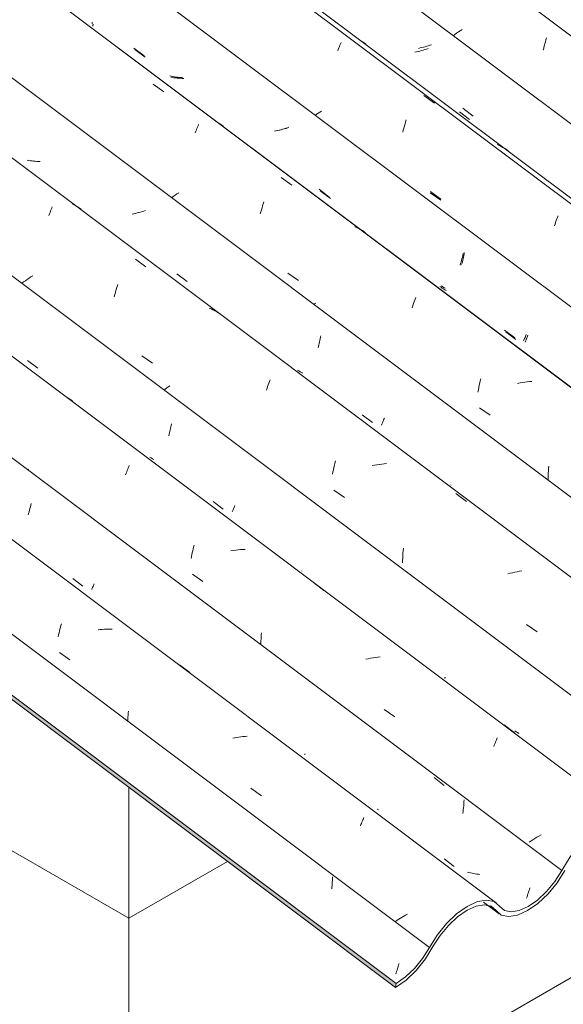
# Model space of a CAD drawing. Header units: millimetres. Extents: x 6528 to 21779, y 617 to 11154.
# Tile 81 of 106: x 16623 to 17117, y 4936 to 5830. Entities that reach past the tile are written whole.
import ezdxf

# ---------------------------------------------------------------- set-up
doc = ezdxf.new("R2010")
doc.units = ezdxf.units.MM
for name, color, linetype, lineweight in [('A-GLAZ-CWMG', 7, 'Continuous', 5), ('A-WALL', 7, 'Continuous', 5), ('I-WALL', 7, 'Continuous', 5)]:
    doc.layers.add(name, color=color, linetype=linetype, lineweight=lineweight)

# ---------------------------------------------------------------- blocks, each defined once
blk = doc.blocks.new('FP_62-ISO_02')
at = {"layer": 'A-GLAZ-CWMG'}
blk.add_line((17044.25, 5028.64), (17058.36, 5018.05), dxfattribs=at)
blk = doc.blocks.new('FP_63-ISO_02')
at = {"layer": 'A-GLAZ-CWMG', "color": 9, "true_color": 0xc0c0c0}
for p, q in [((16906.77, 5045.34), (16906.89, 5046.9)), ((16906.89, 5046.9), (16906.98, 5048.47)), ((16906.98, 5048.47), (16907.05, 5050.03)), ((16907.05, 5050.03), (16907.1, 5051.6)), ((16906.3, 5040.71), (16906.48, 5042.25)), ((16906.48, 5042.25), (16906.64, 5043.79)), ((16906.64, 5043.79), (16906.77, 5045.34)), ((16964.89, 4964.37), (16965.26, 4965.48)), ((16965.26, 4965.48), (16965.64, 4966.63)), ((16965.64, 4966.63), (16966.01, 4967.8)), ((16966.01, 4967.8), (16966.38, 4968.99)), ((16966.38, 4968.99), (16966.75, 4970.22)), ((16966.75, 4970.22), (16967.11, 4971.46)), ((16967.11, 4971.46), (16967.47, 4972.73)), ((16964.51, 4963.28), (16964.89, 4964.37))]:
    blk.add_line(p, q, dxfattribs=at)
blk = doc.blocks.new('FP_64-ISO_02')
at = {"layer": 'A-GLAZ-CWMG'}
blk.add_line((17055.9, 5027.73), (13731.04, 7523.22), dxfattribs=at)
at = {"layer": 'A-GLAZ-CWMG', "color": 9, "true_color": 0xc0c0c0}
for p, q in [((16659.99, 5278.28), (16660.43, 5279.91)), ((16660.43, 5279.91), (16660.88, 5281.52)), ((16657.94, 5269.75), (16658.32, 5271.5)), ((16658.32, 5271.5), (16658.72, 5273.23)), ((16658.72, 5273.23), (16659.13, 5274.94)), ((16659.13, 5274.94), (16659.55, 5276.62)), ((16659.55, 5276.62), (16659.99, 5278.28)), ((16696.21, 5276.19), (16694.37, 5275.97)), ((16698.05, 5276.36), (16696.21, 5276.19)), ((16699.88, 5276.5), (16698.05, 5276.36)), ((16701.7, 5276.59), (16699.88, 5276.5)), ((16703.51, 5276.64), (16701.7, 5276.59)), ((16705.31, 5276.64), (16703.51, 5276.64)), ((16707.1, 5276.61), (16705.31, 5276.64)), ((16659.13, 5255.47), (16668.68, 5248.69)), ((16767.98, 5244.3), (16777.48, 5237.19)), ((16721.27, 5196.49), (16721.39, 5198.36)), ((16721.39, 5198.36), (16721.53, 5200.23)), ((16721.53, 5200.23), (16721.7, 5202.09)), ((16721.11, 5192.73), (16721.18, 5194.61)), ((16721.18, 5194.61), (16721.27, 5196.49)), ((16818.37, 5177.81), (16816.51, 5177.44)), ((16820.22, 5178.15), (16818.37, 5177.81)), ((16822.07, 5178.44), (16820.22, 5178.15)), ((16823.92, 5178.7), (16822.07, 5178.44)), ((16825.76, 5178.92), (16823.92, 5178.7)), ((16827.6, 5179.09), (16825.76, 5178.92)), ((16829.43, 5179.23), (16827.6, 5179.09)), ((16832.93, 5132.01), (16842.5, 5125.21)), ((16932.85, 5098.98), (16933.32, 5100.14)), ((16933.32, 5100.14), (16933.77, 5101.25)), ((16933.77, 5101.25), (16934.22, 5102.33)), ((16934.22, 5102.33), (16934.66, 5103.36)), ((16934.66, 5103.36), (16935.09, 5104.35)), ((16935.09, 5104.35), (16935.51, 5105.3)), ((16932.38, 5097.79), (16932.85, 5098.98)), ((16965.79, 5012.01), (16964.35, 5011.06)), ((16967.26, 5012.97), (16965.79, 5012.01)), ((16968.75, 5013.91), (16967.26, 5012.97)), ((16970.28, 5014.85), (16968.75, 5013.91)), ((16971.83, 5015.79), (16970.28, 5014.85)), ((16973.41, 5016.71), (16971.83, 5015.79)), ((16975.01, 5017.62), (16973.41, 5016.71))]:
    blk.add_line(p, q, dxfattribs=at)
blk = doc.blocks.new('FP_65-ISO_02')
at = {"layer": 'A-GLAZ-CWMG', "color": 9, "true_color": 0xc0c0c0}
for p, q in [((16631.95, 5384.6), (16632.35, 5386.09)), ((16632.35, 5386.09), (16632.74, 5387.6)), ((16632.74, 5387.6), (16633.13, 5389.13)), ((16633.13, 5389.13), (16633.5, 5390.7)), ((16630.7, 5380.34), (16631.12, 5381.73)), ((16631.12, 5381.73), (16631.54, 5383.15)), ((16631.54, 5383.15), (16631.95, 5384.6)), ((16671.16, 5322.54), (16680.42, 5315.52)), ((16688.95, 5313.87), (16689.26, 5314.58)), ((16689.26, 5314.58), (16689.59, 5315.33)), ((16689.59, 5315.33), (16689.94, 5316.13)), ((16689.94, 5316.13), (16690.3, 5316.97)), ((16690.3, 5316.97), (16690.67, 5317.86)), ((16688.38, 5312.59), (16688.66, 5313.21)), ((16688.66, 5313.21), (16688.95, 5313.87)), ((16881.86, 5162.58), (16881.87, 5162.72)), ((16881.88, 5162.47), (16881.86, 5162.58)), ((16881.87, 5162.72), (16881.91, 5162.92)), ((16881.91, 5162.92), (16881.98, 5163.15)), ((16999.24, 5141.81), (17008.51, 5134.58)), ((17026.19, 5116.07), (17026.33, 5117.83)), ((17026.33, 5117.83), (17026.44, 5119.59)), ((17026.44, 5119.59), (17026.52, 5121.36)), ((16948.85, 5112.27), (16947.68, 5113.08)), ((17025.4, 5109.14), (17025.63, 5110.86)), ((17025.63, 5110.86), (17025.84, 5112.58)), ((17025.84, 5112.58), (17026.03, 5114.32)), ((17026.03, 5114.32), (17026.19, 5116.07)), ((17008.31, 5067.76), (17017.59, 5060.77)), ((17030.92, 5055.48), (17029.54, 5055.86)), ((17032.31, 5055.14), (17030.92, 5055.48)), ((17033.72, 5054.82), (17032.31, 5055.14)), ((17035.14, 5054.55), (17033.72, 5054.82)), ((17036.58, 5054.3), (17035.14, 5054.55)), ((17038.03, 5054.09), (17036.58, 5054.3)), ((17039.49, 5053.91), (17038.03, 5054.09)), ((17040.96, 5053.76), (17039.49, 5053.91)), ((17084.55, 5036.01), (17084.98, 5037.33)), ((17084.98, 5037.33), (17085.4, 5038.67)), ((17085.4, 5038.67), (17085.83, 5040.06)), ((17085.83, 5040.06), (17086.25, 5041.47)), ((17083.25, 5032.29), (17083.68, 5033.5)), ((17083.68, 5033.5), (17084.11, 5034.74)), ((17084.11, 5034.74), (17084.55, 5036.01))]:
    blk.add_line(p, q, dxfattribs=at)
blk = doc.blocks.new('FP_66-ISO_02')
at = {"layer": 'A-GLAZ-CWMG'}
blk.add_line((17180.28, 5101.02), (13731.04, 7689.87), dxfattribs=at)
at = {"layer": 'A-GLAZ-CWMG', "color": 9, "true_color": 0xc0c0c0}
for p, q in [((16667.71, 5486.07), (16666.08, 5487.04)), ((16669.31, 5485.04), (16667.71, 5486.07)), ((16670.86, 5483.95), (16669.31, 5485.04)), ((16631.11, 5421.96), (16630.1, 5421.27)), ((16720.64, 5420.74), (16721.11, 5421.96)), ((16721.11, 5421.96), (16721.58, 5423.14)), ((16721.58, 5423.14), (16722.03, 5424.29)), ((16722.03, 5424.29), (16722.49, 5425.4)), ((16719.21, 5416.87), (16719.69, 5418.19)), ((16719.69, 5418.19), (16720.17, 5419.48)), ((16720.17, 5419.48), (16720.64, 5420.74)), ((16780.54, 5349.47), (16780.96, 5351.13)), ((16780.96, 5351.13), (16781.4, 5352.76)), ((16778.57, 5340.84), (16778.93, 5342.61)), ((16778.93, 5342.61), (16779.32, 5344.36)), ((16779.32, 5344.36), (16779.71, 5346.08)), ((16779.71, 5346.08), (16780.12, 5347.79)), ((16780.12, 5347.79), (16780.54, 5349.47)), ((16817.03, 5348.13), (16814.87, 5347.8)), ((16819.18, 5348.4), (16817.03, 5348.13)), ((16821.32, 5348.63), (16819.18, 5348.4)), ((16823.46, 5348.81), (16821.32, 5348.63)), ((16825.58, 5348.93), (16823.46, 5348.81)), ((16827.69, 5348.99), (16825.58, 5348.93)), ((16779.86, 5326.52), (16789.43, 5319.77)), ((16889.65, 5318.89), (16899.19, 5311.8)), ((16842.28, 5269.66), (16842.42, 5271.5)), ((16842.42, 5271.5), (16842.58, 5273.33)), ((16841.95, 5262.26), (16842, 5264.12)), ((16842, 5264.12), (16842.07, 5265.97)), ((16842.07, 5265.97), (16842.16, 5267.82)), ((16842.16, 5267.82), (16842.28, 5269.66)), ((16939.51, 5249.76), (16937.35, 5249.28)), ((16941.67, 5250.2), (16939.51, 5249.76)), ((16943.84, 5250.59), (16941.67, 5250.2)), ((16945.99, 5250.93), (16943.84, 5250.59)), ((16948.14, 5251.22), (16945.99, 5250.93)), ((16950.29, 5251.46), (16948.14, 5251.22)), ((16954.01, 5203.58), (16963.6, 5196.81)), ((17062.88, 5189.65), (17072.4, 5182.52)), ((17053.51, 5170.03), (17053.98, 5171.27)), ((17053.98, 5171.27), (17054.44, 5172.47)), ((17054.44, 5172.47), (17054.91, 5173.64)), ((17054.91, 5173.64), (17055.36, 5174.78)), ((17055.36, 5174.78), (17055.81, 5175.87)), ((17055.81, 5175.87), (17056.25, 5176.93)), ((17056.25, 5176.93), (17056.68, 5177.95)), ((17087.36, 5084.18), (17085.65, 5083.07)), ((17089.1, 5085.29), (17087.36, 5084.18)), ((17090.88, 5086.39), (17089.1, 5085.29)), ((17092.69, 5087.48), (17090.88, 5086.39)), ((17094.53, 5088.56), (17092.69, 5087.48)), ((17096.4, 5089.62), (17094.53, 5088.56))]:
    blk.add_line(p, q, dxfattribs=at)
blk = doc.blocks.new('FP_67-ISO_02')
at = {"layer": 'A-GLAZ-CWMG', "color": 9, "true_color": 0xc0c0c0}
for p, q in [((16630.23, 5520.74), (16639.48, 5513.69)), ((16759.43, 5456.26), (16759.77, 5457.6)), ((16759.77, 5457.6), (16760.09, 5458.96)), ((16760.09, 5458.96), (16760.4, 5460.34)), ((16760.4, 5460.34), (16760.7, 5461.74)), ((16760.7, 5461.74), (16760.99, 5463.15)), ((16758.39, 5452.37), (16758.75, 5453.64)), ((16758.75, 5453.64), (16759.09, 5454.94)), ((16759.09, 5454.94), (16759.43, 5456.26)), ((16742.42, 5432.11), (16741.28, 5432.9)), ((16743.58, 5431.36), (16742.42, 5432.11)), ((16744.76, 5430.64), (16743.58, 5431.36)), ((16798.58, 5392.69), (16807.85, 5385.66)), ((16817.12, 5385.77), (16817.43, 5386.52)), ((16817.43, 5386.52), (16817.76, 5387.31)), ((16817.76, 5387.31), (16818.09, 5388.13)), ((16818.09, 5388.13), (16818.44, 5388.98)), ((16815.97, 5383.11), (16816.24, 5383.72)), ((16816.24, 5383.72), (16816.52, 5384.37)), ((16816.52, 5384.37), (16816.81, 5385.05)), ((16816.81, 5385.05), (16817.12, 5385.77)), ((16879.14, 5329.44), (16879.12, 5329.54)), ((16879.18, 5329.38), (16879.14, 5329.44)), ((17009.14, 5231.99), (17009.16, 5232.13)), ((17009.15, 5231.88), (17009.14, 5231.99)), ((17009.19, 5231.81), (17009.15, 5231.88)), ((17009.16, 5232.13), (17009.19, 5232.31)), ((17009.19, 5232.31), (17009.26, 5232.52)), ((17009.26, 5232.52), (17009.34, 5232.77)), ((17009.34, 5232.77), (17009.44, 5233.05)), ((17073.86, 5183.35), (17072.72, 5184.14)), ((17075.02, 5182.6), (17073.86, 5183.35)), ((17076.2, 5181.88), (17075.02, 5182.6))]:
    blk.add_line(p, q, dxfattribs=at)
blk = doc.blocks.new('FP_68-ISO_02')
at = {"layer": 'A-GLAZ-CWMG'}
blk.add_line((17314.28, 5180.68), (13731.04, 7870.1), dxfattribs=at)
at = {"layer": 'A-GLAZ-CWMG', "color": 9, "true_color": 0xc0c0c0}
for p, q in [((16650.08, 5653.94), (16650.61, 5655.31)), ((16650.61, 5655.31), (16651.13, 5656.63)), ((16651.13, 5656.63), (16651.65, 5657.91)), ((16651.65, 5657.91), (16652.15, 5659.14)), ((16652.15, 5659.14), (16652.64, 5660.32)), ((16672.48, 5662.15), (16670.79, 5663.02)), ((16674.14, 5661.23), (16672.48, 5662.15)), ((16675.76, 5660.25), (16674.14, 5661.23)), ((16677.35, 5659.22), (16675.76, 5660.25)), ((16678.9, 5658.14), (16677.35, 5659.22)), ((16649.55, 5652.53), (16650.08, 5653.94)), ((16728.05, 5612.7), (16737.68, 5605.71)), ((16626.63, 5592.09), (16625.08, 5590.96)), ((16628.22, 5593.22), (16626.63, 5592.09)), ((16629.84, 5594.35), (16628.22, 5593.22)), ((16631.49, 5595.48), (16629.84, 5594.35)), ((16633.18, 5596.61), (16631.49, 5595.48)), ((16634.91, 5597.73), (16633.18, 5596.61)), ((16709.94, 5582.46), (16710.46, 5584.33)), ((16710.46, 5584.33), (16710.98, 5586.17)), ((16710.98, 5586.17), (16711.5, 5587.98)), ((16711.5, 5587.98), (16712.04, 5589.75)), ((16708.95, 5578.61), (16709.44, 5580.55)), ((16709.44, 5580.55), (16709.94, 5582.46)), ((16796.77, 5567.55), (16794.98, 5568.27)), ((16798.52, 5566.78), (16796.77, 5567.55)), ((16800.24, 5565.95), (16798.52, 5566.78)), ((16801.92, 5565.07), (16800.24, 5565.95)), ((16803.57, 5564.13), (16801.92, 5565.07)), ((16805.19, 5563.15), (16803.57, 5564.13)), ((16734.02, 5524.89), (16743.6, 5518.19)), ((16849.76, 5501.6), (16850.3, 5503.02)), ((16755.1, 5494.72), (16753.76, 5493.74)), ((16756.46, 5495.7), (16755.1, 5494.72)), ((16757.86, 5496.69), (16756.46, 5495.7)), ((16759.27, 5497.67), (16757.86, 5496.69)), ((16847.03, 5493.82), (16847.58, 5495.46)), ((16847.58, 5495.46), (16848.13, 5497.05)), ((16848.13, 5497.05), (16848.67, 5498.61)), ((16848.67, 5498.61), (16849.22, 5500.12)), ((16849.22, 5500.12), (16849.76, 5501.6)), ((16907.82, 5421.49), (16908.26, 5423.52)), ((16908.26, 5423.52), (16908.72, 5425.52)), ((16908.72, 5425.52), (16909.19, 5427.5)), ((16909.19, 5427.5), (16909.67, 5429.44)), ((16945.26, 5425.62), (16943.1, 5425.19)), ((16947.41, 5426), (16945.26, 5425.62)), ((16949.57, 5426.34), (16947.41, 5426)), ((16951.71, 5426.63), (16949.57, 5426.34)), ((16953.86, 5426.87), (16951.71, 5426.63)), ((16955.99, 5427.07), (16953.86, 5426.87)), ((16906.99, 5417.36), (16907.4, 5419.44)), ((16907.4, 5419.44), (16907.82, 5421.49)), ((16908.4, 5403.01), (16918, 5396.3)), ((17019.17, 5399.79), (17028.76, 5392.72)), ((16970.78, 5341.23), (16970.88, 5343.47)), ((16970.88, 5343.47), (16971.01, 5345.7)), ((16971.01, 5345.7), (16971.18, 5347.93)), ((16971.18, 5347.93), (16971.37, 5350.15)), ((16970.67, 5336.74), (16970.71, 5338.98)), ((16970.71, 5338.98), (16970.78, 5341.23)), ((17068.32, 5327.4), (17066.17, 5326.86)), ((17070.48, 5327.91), (17068.32, 5327.4)), ((17072.64, 5328.37), (17070.48, 5327.91)), ((17074.8, 5328.79), (17072.64, 5328.37)), ((17076.95, 5329.17), (17074.8, 5328.79)), ((17079.11, 5329.5), (17076.95, 5329.17)), ((17083.16, 5280.94), (17092.78, 5274.22))]:
    blk.add_line(p, q, dxfattribs=at)
blk = doc.blocks.new('FP_69-ISO_02')
at = {"layer": 'A-GLAZ-CWMG', "color": 9, "true_color": 0xc0c0c0}
for p, q in [((16631.35, 5702.45), (16629.92, 5702.71)), ((16632.78, 5702.23), (16631.35, 5702.45)), ((16634.24, 5702.04), (16632.78, 5702.23)), ((16635.7, 5701.88), (16634.24, 5702.04)), ((16637.17, 5701.76), (16635.7, 5701.88)), ((16638.65, 5701.67), (16637.17, 5701.76)), ((16640.14, 5701.62), (16638.65, 5701.67)), ((16641.64, 5701.59), (16640.14, 5701.62)), ((16728.32, 5654.42), (16726.81, 5654.06)), ((16729.83, 5654.8), (16728.32, 5654.42)), ((16731.33, 5655.2), (16729.83, 5654.8)), ((16732.82, 5655.63), (16731.33, 5655.2)), ((16734.3, 5656.07), (16732.82, 5655.63)), ((16735.78, 5656.54), (16734.3, 5656.07)), ((16737.24, 5657.02), (16735.78, 5656.54)), ((16726.81, 5654.06), (16725.29, 5653.73)), ((16765.68, 5599.55), (16774.94, 5592.49)), ((16895.32, 5537.55), (16895.62, 5538.94)), ((16895.62, 5538.94), (16895.91, 5540.35)), ((16895.91, 5540.35), (16896.19, 5541.77)), ((16896.19, 5541.77), (16896.45, 5543.21)), ((16894.01, 5532.19), (16894.35, 5533.5)), ((16894.35, 5533.5), (16894.68, 5534.83)), ((16894.68, 5534.83), (16895, 5536.18)), ((16895, 5536.18), (16895.32, 5537.55)), ((16876.53, 5511.21), (16875.39, 5511.99)), ((16877.69, 5510.46), (16876.53, 5511.21)), ((16878.88, 5509.74), (16877.69, 5510.46)), ((16880.08, 5509.06), (16878.88, 5509.74)), ((16934.07, 5471.39), (16943.34, 5464.35)), ((16953.09, 5465.69), (16953.43, 5466.52)), ((16953.43, 5466.52), (16953.77, 5467.38)), ((16953.77, 5467.38), (16954.12, 5468.28)), ((16951.57, 5462.05), (16951.85, 5462.7)), ((16951.85, 5462.7), (16952.14, 5463.4)), ((16952.14, 5463.4), (16952.45, 5464.13)), ((16952.45, 5464.13), (16952.76, 5464.89)), ((16952.76, 5464.89), (16953.09, 5465.69)), ((17014.44, 5407.73), (17014.45, 5407.87)), ((17014.46, 5407.63), (17014.44, 5407.73)), ((17014.5, 5407.56), (17014.46, 5407.63))]:
    blk.add_line(p, q, dxfattribs=at)
blk = doc.blocks.new('FP_70-ISO_02')
at = {"layer": 'A-GLAZ-CWMG'}
blk.add_line((17444.84, 5255.08), (13745.19, 8031.87), dxfattribs=at)
at = {"layer": 'A-GLAZ-CWMG', "color": 9, "true_color": 0xc0c0c0}
for p, q in [((16744.19, 5771.91), (16753.8, 5764.92)), ((16784.95, 5734.02), (16785.43, 5735.15)), ((16804.75, 5735.75), (16803.11, 5736.71)), ((16806.36, 5734.74), (16804.75, 5735.75)), ((16782.36, 5727.62), (16782.9, 5729)), ((16782.9, 5729), (16783.43, 5730.32)), ((16783.43, 5730.32), (16783.95, 5731.6)), ((16783.95, 5731.6), (16784.45, 5732.83)), ((16784.45, 5732.83), (16784.95, 5734.02)), ((16807.92, 5733.67), (16806.36, 5734.74)), ((16860.59, 5687.1), (16870.18, 5680.09)), ((16767.57, 5673.14), (16765.81, 5671.99)), ((16762.4, 5669.68), (16760.75, 5668.53)), ((16764.08, 5670.84), (16762.4, 5669.68)), ((16765.81, 5671.99), (16764.08, 5670.84)), ((16844.1, 5663.17), (16844.65, 5664.92)), ((16841.51, 5653.85), (16842.01, 5655.78)), ((16842.01, 5655.78), (16842.52, 5657.67)), ((16842.52, 5657.67), (16843.04, 5659.54)), ((16843.04, 5659.54), (16843.57, 5661.37)), ((16843.57, 5661.37), (16844.1, 5663.17)), ((16928.96, 5641.45), (16927.21, 5642.24)), ((16930.67, 5640.61), (16928.96, 5641.45)), ((16932.34, 5639.71), (16930.67, 5640.61)), ((16933.99, 5638.75), (16932.34, 5639.71)), ((16935.59, 5637.74), (16933.99, 5638.75)), ((16937.16, 5636.67), (16935.59, 5637.74)), ((16866.49, 5600.01), (16876.06, 5593.28)), ((16980.98, 5573.45), (16981.53, 5574.95)), ((16981.53, 5574.95), (16982.08, 5576.41)), ((16982.08, 5576.41), (16982.62, 5577.81)), ((16891.76, 5572.71), (16890.03, 5571.5)), ((16979.32, 5568.7), (16979.87, 5570.33)), ((16979.87, 5570.33), (16980.43, 5571.91)), ((16980.43, 5571.91), (16980.98, 5573.45)), ((17041.27, 5502.24), (17041.76, 5504.19)), ((17039.07, 5492.06), (17039.47, 5494.15)), ((17039.47, 5494.15), (17039.9, 5496.21)), ((17039.9, 5496.21), (17040.34, 5498.25)), ((17040.34, 5498.25), (17040.8, 5500.26)), ((17040.8, 5500.26), (17041.27, 5502.24)), ((17077.32, 5500.3), (17075.16, 5499.88)), ((17079.48, 5500.67), (17077.32, 5500.3)), ((17081.63, 5501), (17079.48, 5500.67)), ((17083.78, 5501.28), (17081.63, 5501)), ((17085.92, 5501.51), (17083.78, 5501.28)), ((17088.06, 5501.68), (17085.92, 5501.51)), ((17040.52, 5477.65), (17050.1, 5470.92)), ((17103.1, 5420.33), (17103.23, 5422.46)), ((17103.23, 5422.46), (17103.4, 5424.58)), ((17102.85, 5411.76), (17102.87, 5413.91)), ((17102.87, 5413.91), (17102.91, 5416.05)), ((17102.91, 5416.05), (17102.99, 5418.19)), ((17102.99, 5418.19), (17103.1, 5420.33))]:
    blk.add_line(p, q, dxfattribs=at)
blk = doc.blocks.new('FP_71-ISO_02')
at = {"layer": 'A-GLAZ-CWMG', "color": 9, "true_color": 0xc0c0c0}
for p, q in [((16689.37, 5824.7), (16689.39, 5824.86)), ((16689.37, 5824.58), (16689.37, 5824.7)), ((16689.4, 5824.5), (16689.37, 5824.58)), ((16689.39, 5824.86), (16689.43, 5825.05)), ((16689.43, 5825.05), (16689.5, 5825.27)), ((16689.5, 5825.27), (16689.58, 5825.53)), ((16689.58, 5825.53), (16689.69, 5825.83)), ((16689.69, 5825.83), (16689.82, 5826.16)), ((16727.66, 5803.36), (16736.92, 5796.29)), ((16761.61, 5777.86), (16760.18, 5778.11)), ((16763.05, 5777.64), (16761.61, 5777.86)), ((16764.51, 5777.46), (16763.05, 5777.64)), ((16765.97, 5777.32), (16764.51, 5777.46)), ((16767.45, 5777.2), (16765.97, 5777.32)), ((16768.93, 5777.12), (16767.45, 5777.2)), ((16770.42, 5777.08), (16768.93, 5777.12)), ((16771.93, 5777.06), (16770.42, 5777.08)), ((16857.11, 5729.63), (16855.59, 5729.29)), ((16858.62, 5730), (16857.11, 5729.63)), ((16860.12, 5730.38), (16858.62, 5730)), ((16861.62, 5730.79), (16860.12, 5730.38)), ((16863.11, 5731.22), (16861.62, 5730.79)), ((16864.59, 5731.67), (16863.11, 5731.22)), ((16866.07, 5732.14), (16864.59, 5731.67)), ((16867.53, 5732.63), (16866.07, 5732.14)), ((16895.95, 5674.93), (16905.21, 5667.87)), ((17026.49, 5617.41), (17026.75, 5618.85)), ((17024.66, 5609.11), (17024.99, 5610.44)), ((17024.99, 5610.44), (17025.31, 5611.8)), ((17025.31, 5611.8), (17025.63, 5613.17)), ((17025.63, 5613.17), (17025.93, 5614.57)), ((17025.93, 5614.57), (17026.21, 5615.98)), ((17026.21, 5615.98), (17026.49, 5617.41)), ((17024.32, 5607.79), (17024.66, 5609.11)), ((17005.59, 5587.22), (17004.46, 5588.02)), ((17006.73, 5586.44), (17005.59, 5587.22)), ((17007.9, 5585.71), (17006.73, 5586.44)), ((17009.09, 5585), (17007.9, 5585.71)), ((17010.31, 5584.33), (17009.09, 5585)), ((17064.35, 5546.74), (17073.61, 5539.7)), ((17081.87, 5537.46), (17082.16, 5538.13)), ((17082.16, 5538.13), (17082.45, 5538.83)), ((17082.45, 5538.83), (17082.76, 5539.57)), ((17082.76, 5539.57), (17083.08, 5540.35)), ((17083.08, 5540.35), (17083.41, 5541.15)), ((17083.41, 5541.15), (17083.75, 5542)), ((17083.75, 5542), (17084.1, 5542.87)), ((17084.1, 5542.87), (17084.45, 5543.78))]:
    blk.add_line(p, q, dxfattribs=at)
blk = doc.blocks.new('FP_72-ISO_02')
at = {"layer": 'A-GLAZ-CWMG'}
blk.add_line((17574.3, 5329.67), (13328.06, 8516.71), dxfattribs=at)
at = {"layer": 'A-GLAZ-CWMG', "color": 9, "true_color": 0xc0c0c0}
for p, q in [((16913.34, 5806.07), (16913.85, 5807.31)), ((16913.85, 5807.31), (16914.35, 5808.5)), ((16914.35, 5808.5), (16914.84, 5809.64)), ((16934.22, 5810.33), (16932.58, 5811.29)), ((16935.83, 5809.32), (16934.22, 5810.33)), ((16937.4, 5808.26), (16935.83, 5809.32)), ((16911.75, 5802.06), (16912.29, 5803.44)), ((16912.29, 5803.44), (16912.82, 5804.78)), ((16912.82, 5804.78), (16913.34, 5806.07)), ((16989.98, 5761.63), (16999.57, 5754.62)), ((16892.67, 5744.43), (16891.27, 5743.45)), ((16894.1, 5745.41), (16892.67, 5744.43)), ((16895.56, 5746.39), (16894.1, 5745.41)), ((16897.05, 5747.36), (16895.56, 5746.39)), ((16972.37, 5733.84), (16972.9, 5735.68)), ((16972.9, 5735.68), (16973.43, 5737.48)), ((16973.43, 5737.48), (16973.98, 5739.25)), ((16970.85, 5728.11), (16971.34, 5730.05)), ((16971.34, 5730.05), (16971.85, 5731.96)), ((16971.85, 5731.96), (16972.37, 5733.84)), ((17058.36, 5716.04), (17056.6, 5716.82)), ((17060.07, 5715.2), (17058.36, 5716.04)), ((17061.75, 5714.3), (17060.07, 5715.2)), ((17063.4, 5713.36), (17061.75, 5714.3)), ((17065.01, 5712.35), (17063.4, 5713.36)), ((17066.58, 5711.29), (17065.01, 5712.35)), ((16995.92, 5674.15), (17005.47, 5667.42)), ((17021.22, 5646.82), (17020.59, 5646.38)), ((17109.11, 5644.62), (17109.67, 5646.22)), ((17109.67, 5646.22), (17110.22, 5647.78)), ((17110.22, 5647.78), (17110.78, 5649.29)), ((17110.78, 5649.29), (17111.33, 5650.76)), ((17111.33, 5650.76), (17111.87, 5652.18)), ((17108.56, 5642.98), (17109.11, 5644.62))]:
    blk.add_line(p, q, dxfattribs=at)
blk = doc.blocks.new('FP_73-ISO_02')
at = {"layer": 'A-GLAZ-CWMG', "color": 9, "true_color": 0xc0c0c0}
for p, q in [((16994.09, 5806.71), (16992.61, 5806.26)), ((16995.56, 5807.18), (16994.09, 5806.71)), ((16997.02, 5807.67), (16995.56, 5807.18)), ((16986.6, 5804.66), (16985.09, 5804.32)), ((16988.11, 5805.03), (16986.6, 5804.66)), ((16989.62, 5805.42), (16988.11, 5805.03)), ((16991.12, 5805.83), (16989.62, 5805.42)), ((16992.61, 5806.26), (16991.12, 5805.83)), ((17025.42, 5749.86), (17034.68, 5742.81))]:
    blk.add_line(p, q, dxfattribs=at)
blk = doc.blocks.new('FP_74-ISO_02')
at = {"layer": 'A-GLAZ-CWMG'}
blk.add_line((17686.87, 5392.8), (13328.06, 8664.33), dxfattribs=at)
blk = doc.blocks.new('Rectangular Mullion - Telha Fibrocimento - Ondulada-1908998-ISO_02')
at = {"layer": 'A-GLAZ-CWMG', "true_color": 0xc0c0c0}
h = blk.add_hatch(dxfattribs=at)
h.set_pattern_fill('FP_7', color=9, style=0, pattern_type=2)
h.set_pattern_definition([(330, (16950.027, 8886.827), (229.8948, -66.36456), [10.95, -188.144, 10.95, -1249.982]), (330, (16950.027, 8886.827), (229.8948, -66.36456), [-210.045, -188.144, 10.95, -387.239, -663.648]), (330, (16950.027, 8886.827), (229.8948, -66.36456), [-796.378, 10.95, -188.144, 10.95, -453.604]), (330, (16950.027, 8886.827), (229.8948, -66.36456), [-1006.423, -121.779, 10.95, -320.874]), (111.206, (17036.237, 8870.235), (-164.72045, 291.81386), [13.108, -225.225, -1509.443]), (111.206, (17036.237, 8870.235), (-164.72045, 291.81386), [-238.333, 13.108, -225.225, -1271.11]), (111.206, (17036.237, 8870.235), (-164.72045, 291.81386), [-476.666, 13.108, -463.558, -794.444]), (111.206, (17036.237, 8870.235), (-164.72045, 291.81386), [-953.332, 13.108, -225.225, -556.111]), (111.206, (17036.237, 8870.235), (-164.72045, 291.81386), [-1191.665, 13.108, -145.78, -397.222]), (111.206, (17036.237, 8870.235), (-164.72045, 291.81386), [-1350.554, 13.108, -384.113]), (234.896, (17064.974, 8986.374), (-65.17375, -225.44905), [8.245, -141.67, -949.464]), (234.896, (17064.974, 8986.374), (-65.17375, -225.44905), [-149.915, 8.245, -141.67, -799.548]), (234.896, (17064.974, 8986.374), (-65.17375, -225.44905), [-299.831, 8.245, -291.585, -499.718]), (234.896, (17064.974, 8986.374), (-65.17375, -225.44905), [-599.661, 8.245, -141.67, -349.802]), (234.896, (17064.974, 8986.374), (-65.17375, -225.44905), [-749.577, 8.245, -91.698, -249.859]), (234.896, (17064.974, 8986.374), (-65.17375, -225.44905), [-849.52, 8.245, -241.614])])
h.paths.add_polyline_path([(16964.31, 4950.99), (16964.83, 4954.72), (16512.04, 5294.57), (16510.4, 5291.67), (16945.01, 4965.48)])
h.paths.add_polyline_path([(12046.42, 8642.14), (12049.52, 8643.93), (10576.12, 9749.8), (10575.6, 9746.07), (12022.22, 8660.31)])
h = blk.add_hatch(dxfattribs=at)
h.set_pattern_fill('FP_6', color=9, style=0, pattern_type=2)
h.set_pattern_definition([(35.687, (13408.59, 6161.03), (232.4107, 222.10645), [11.803, -202.805, 11.803, -1347.381]), (35.687, (13408.59, 6161.03), (232.4107, 222.10645), [-226.412, -202.805, 11.803, -417.413, -715.36]), (35.687, (13408.59, 6161.03), (232.4107, 222.10645), [-858.432, 11.803, -202.805, 11.803, -488.949]), (35.687, (13408.59, 6161.03), (232.4107, 222.10645), [-1084.844, -131.269, 11.803, -345.877]), (137.177, (13495.75, 6251.22), (-166.5234, 43.963), [6.535, -112.291, -752.566]), (137.177, (13495.75, 6251.22), (-166.5234, 43.963), [-118.826, 6.535, -112.291, -633.74]), (137.177, (13495.75, 6251.22), (-166.5234, 43.963), [-237.653, 6.535, -231.117, -396.088]), (137.177, (13495.75, 6251.22), (-166.5234, 43.963), [-475.305, 6.535, -112.291, -277.261]), (137.177, (13495.75, 6251.22), (-166.5234, 43.963), [-594.131, 6.535, -72.682, -198.044]), (137.177, (13495.75, 6251.22), (-166.5234, 43.963), [-673.349, 6.535, -191.508]), (247.064, (13524.797, 6382.45), (-65.88806, -266.0695), [12.3, -211.345, -1416.419]), (247.064, (13524.797, 6382.45), (-65.88806, -266.0695), [-223.645, 12.3, -211.345, -1192.774]), (247.064, (13524.797, 6382.45), (-65.88806, -266.0695), [-447.29, 12.3, -434.99, -745.484]), (247.064, (13524.797, 6382.45), (-65.88806, -266.0695), [-894.58, 12.3, -211.345, -521.839]), (247.064, (13524.797, 6382.45), (-65.88806, -266.0695), [-1118.225, 12.3, -136.796, -372.742]), (247.064, (13524.797, 6382.45), (-65.88806, -266.0695), [-1267.322, 12.3, -360.441])])
h.paths.add_polyline_path([(16964.31, 4950.99), (16973.84, 4957.69), (16983.08, 4966.52), (16991.41, 4976.89), (17005.14, 4998.74), (17012.29, 5007.41), (17020.67, 5015.28), (17029.35, 5021.3), (17038.61, 5025.16), (17044.98, 5026.21), (17051.1, 5024.87), (17060.34, 5016.84), (17067.03, 5015.37), (17076.49, 5017.34), (17084.67, 5021.16), (17093.62, 5027.43), (17102.76, 5036.07), (17111.06, 5046.22), (17128.22, 5072.68), (17131.46, 5076.88), (17139.66, 5085.24), (17148.23, 5092), (17156.72, 5096.77), (17164.64, 5099.3), (17171.57, 5099.43), (17177.12, 5097.17), (17185.55, 5087.8), (17190.67, 5085.81), (17198.29, 5086.28), (17206.03, 5088.94), (17214.76, 5094.11), (17223.5, 5101.31), (17231.75, 5110.14), (17239.03, 5120.06), (17251.49, 5142.04), (17259.61, 5152.98), (17268.79, 5162.67), (17278.48, 5170.54), (17288.33, 5176.2), (17298.4, 5179.14), (17305.81, 5178.97), (17311.25, 5176.71), (17319.32, 5166.8), (17324.87, 5164.47), (17331.86, 5164.61), (17340.79, 5167.75), (17348.48, 5172.17), (17357.07, 5179.09), (17365.95, 5188.58), (17373.66, 5199.31), (17384.83, 5218.51), (17392.58, 5228.8), (17401.29, 5237.9), (17410.46, 5245.29), (17420.39, 5250.83), (17429.73, 5253.45), (17436.2, 5253.39), (17441.55, 5251.29), (17449.57, 5241.97), (17455.15, 5239.77), (17462.11, 5239.99), (17470.97, 5243.15), (17478.63, 5247.58), (17487.11, 5254.41), (17495.23, 5262.88), (17502.47, 5272.47), (17514.71, 5293.4), (17522.39, 5303.58), (17531, 5312.58), (17540.08, 5319.9), (17549.09, 5325.12), (17557.54, 5327.95), (17564.95, 5328.24), (17570.94, 5325.93), (17578.96, 5316.82), (17584.54, 5314.66), (17591.48, 5314.91), (17599.4, 5317.53), (17607.86, 5322.4), (17616.38, 5329.23), (17624.49, 5337.64), (17631.73, 5347.17), (17644.57, 5368.13), (17647.99, 5372.64), (17654.32, 5379.24), (17660.98, 5384.6), (17669.51, 5389.06), (17673.8, 5390.49), (17679.75, 5390.49), (17683.6, 5389), (17690.61, 5381.24), (17696.22, 5379.2), (17703.16, 5379.51), (17711.06, 5382.17), (17719.47, 5387.03), (17727.94, 5393.82), (17736.01, 5402.17), (17743.24, 5411.62), (17749.22, 5421.66), (17747.01, 5422.93), (17741.7, 5413.71), (17735.19, 5404.98), (17726.76, 5396.31), (17720.12, 5390.88), (17712.41, 5386.31), (17705.15, 5383.78), (17698.76, 5383.42), (17693.6, 5385.25), (17686.52, 5393.05), (17681.61, 5394.93), (17675.5, 5394.69), (17666.62, 5391.26), (17659.82, 5387.05), (17653.61, 5382.05), (17646.49, 5374.65), (17640.13, 5366.27), (17629.54, 5348.27), (17623.02, 5339.68), (17615.72, 5332.09), (17606.49, 5325.02), (17600.42, 5321.52), (17593.27, 5319.13), (17587.01, 5318.89), (17581.97, 5320.81), (17573.91, 5329.96), (17567.41, 5332.47), (17559.31, 5332.17), (17550.06, 5329.08), (17540.2, 5323.38), (17530.27, 5315.37), (17520.84, 5305.53), (17512.44, 5294.4), (17500.19, 5273.45), (17493.66, 5264.81), (17486.22, 5257.07), (17478.63, 5250.97), (17470.97, 5246.56), (17463.8, 5244.2), (17457.54, 5244.01), (17452.52, 5246), (17444.48, 5255.34), (17437.92, 5257.89), (17429.73, 5257.59), (17420.39, 5254.45), (17410.41, 5248.65), (17400.38, 5240.53), (17390.86, 5230.55), (17382.41, 5219.27), (17370.13, 5198.14), (17363.58, 5189.45), (17356.22, 5181.78), (17348.48, 5175.56), (17340.79, 5171.16), (17333.6, 5168.83), (17327.34, 5168.7), (17322.35, 5170.78), (17314.17, 5180.76), (17307.19, 5183.58), (17298.4, 5183.23), (17288.33, 5179.74), (17277.61, 5173.32), (17266.88, 5164.35), (17256.8, 5153.4), (17248, 5141.12), (17235.43, 5118.96), (17228.68, 5110.22), (17221.15, 5102.56), (17213.27, 5096.43), (17205.5, 5092.17), (17198.29, 5090.04), (17192.06, 5090.16), (17187.16, 5092.52), (17183.88, 5096.98), (17178.79, 5102), (17171.51, 5103.89), (17162.54, 5102.55), (17152.48, 5098.05), (17142.03, 5090.71), (17131.89, 5081.02), (17122.74, 5069.64), (17108.94, 5047.4), (17101.43, 5038.24), (17093.16, 5030.45), (17084.67, 5024.52), (17076.49, 5020.82), (17069.15, 5019.61), (17063.11, 5020.94), (17053.81, 5029), (17046.95, 5030.45), (17038.61, 5028.99), (17029.35, 5024.72), (17019.75, 5017.92), (17010.43, 5009.02), (17002.01, 4998.6), (16988.84, 4977.46), (16981.43, 4968.36), (16973.25, 4960.61), (16964.83, 4954.72)])
at = {"layer": 'A-GLAZ-CWMG'}
for p, q in [((17505.54, 5282.6), (13328.06, 8418.03)), ((17375.49, 5207.34), (13731.04, 7942.7)), ((17241, 5128.27), (13731.04, 7762.69)), ((17115.22, 5057.34), (13731.04, 7597.35)), ((16995.01, 4987.33), (13841.13, 7354.49)), ((16964.31, 4950.99), (16510.34, 5291.72)), ((16964.83, 4954.72), (16512.04, 5294.57)), ((17055.52, 5021.03), (17050.12, 5025.08)), ((16964.83, 4954.72), (16964.31, 4950.99))]:
    blk.add_line(p, q, dxfattribs=at)
for points in [[(17183.88, 5096.98, 0), (17178.79, 5102, 0), (17171.51, 5103.89, 0), (17162.54, 5102.55, 0), (17152.48, 5098.05, 0), (17142.03, 5090.71, 0), (17131.89, 5081.02, 0), (17122.74, 5069.64, 0), (17115.22, 5057.34, 0)], [(17055.52, 5021.03, 0), (17060.34, 5016.84, 0), (17067.03, 5015.37, 0), (17075.16, 5016.74, 0), (17084.22, 5020.84, 0), (17093.62, 5027.43, 0), (17102.76, 5036.07, 0), (17111.06, 5046.22, 0), (17118, 5057.23, 0)], [(17115.22, 5057.34, 0), (17108.94, 5047.4, 0), (17101.43, 5038.24, 0), (17093.16, 5030.45, 0), (17084.67, 5024.52, 0), (17076.49, 5020.82, 0), (17069.15, 5019.61, 0), (17063.11, 5020.94, 0), (17058.76, 5024.75, 0)], [(17058.76, 5024.75, 0), (17053.81, 5029, 0), (17046.95, 5030.45, 0), (17038.61, 5028.99, 0), (17029.35, 5024.72, 0), (17019.75, 5017.92, 0), (17010.43, 5009.02, 0), (17002.01, 4998.6, 0), (16995.01, 4987.33, 0)], [(16998.27, 4988.1, 0), (17004.67, 4998.16, 0), (17012.29, 5007.41, 0), (17020.67, 5015.28, 0), (17029.27, 5021.26, 0), (17037.54, 5024.99, 0), (17044.98, 5026.21, 0), (17051.1, 5024.87, 0), (17055.52, 5021.03, 0)], [(16964.31, 4950.99, 0), (16973.84, 4957.69, 0), (16983.08, 4966.52, 0), (16991.41, 4976.89, 0), (16998.27, 4988.1, 0)], [(16995.01, 4987.33, 0), (16988.84, 4977.46, 0), (16981.43, 4968.36, 0), (16973.25, 4960.61, 0), (16964.83, 4954.72, 0)]]:
    blk.add_polyline3d(points, dxfattribs=at)
for name in ['FP_72-ISO_02', 'FP_74-ISO_02', 'FP_70-ISO_02', 'FP_73-ISO_02', 'FP_68-ISO_02', 'FP_71-ISO_02', 'FP_69-ISO_02', 'FP_67-ISO_02', 'FP_63-ISO_02', 'FP_66-ISO_02', 'FP_64-ISO_02', 'FP_65-ISO_02', 'FP_62-ISO_02']:
    blk.add_blockref(name, (0, 0), dxfattribs=at)
blk = doc.blocks.new('FP_84-ISO_02')
at = {"layer": 'A-GLAZ-CWMG'}
blk.add_line((17446.93, 5253.49), (13745.19, 8031.86), dxfattribs=at)
at = {"layer": 'A-GLAZ-CWMG', "color": 9, "true_color": 0xc0c0c0}
blk.add_line((16936.22, 5637.39), (16934.77, 5638.41), dxfattribs=at)
blk = doc.blocks.new('FP_85-ISO_02')
at = {"layer": 'A-GLAZ-CWMG', "color": 9, "true_color": 0xc0c0c0}
for p, q in [((16688.79, 5826.84), (16688.82, 5827.02)), ((16688.79, 5826.71), (16688.79, 5826.84)), ((16688.82, 5826.61), (16688.79, 5826.71)), ((16688.82, 5827.02), (16688.88, 5827.24)), ((16688.88, 5827.24), (16688.97, 5827.51)), ((16688.97, 5827.51), (16689.09, 5827.83)), ((16726.69, 5804.52), (16735.94, 5797.46)), ((16760.61, 5779.01), (16759.2, 5779.32)), ((16762.03, 5778.73), (16760.61, 5779.01)), ((16763.47, 5778.49), (16762.03, 5778.73)), ((16764.91, 5778.27), (16763.47, 5778.49)), ((16766.37, 5778.09), (16764.91, 5778.27)), ((16767.84, 5777.94), (16766.37, 5778.09)), ((16769.32, 5777.83), (16767.84, 5777.94)), ((16770.8, 5777.74), (16769.32, 5777.83)), ((16855.92, 5729.42), (16854.39, 5729.15)), ((16857.44, 5729.72), (16855.92, 5729.42)), ((16858.97, 5730.04), (16857.44, 5729.72)), ((16860.49, 5730.39), (16858.97, 5730.04)), ((16862, 5730.76), (16860.49, 5730.39)), ((16863.51, 5731.15), (16862, 5730.76)), ((16865.01, 5731.57), (16863.51, 5731.15)), ((16866.5, 5732), (16865.01, 5731.57)), ((16894.89, 5676.24), (16904.14, 5669.2)), ((17023.41, 5608.71), (17023.82, 5610.16)), ((17023.82, 5610.16), (17024.22, 5611.65)), ((17024.22, 5611.65), (17024.61, 5613.17)), ((17024.61, 5613.17), (17024.99, 5614.71)), ((17024.99, 5614.71), (17025.35, 5616.28)), ((17025.35, 5616.28), (17025.71, 5617.88)), ((17023, 5607.28), (17023.41, 5608.71)), ((17007.11, 5587.78), (17005.97, 5588.57)), ((17008.26, 5587.02), (17007.11, 5587.78)), ((17009.44, 5586.29), (17008.26, 5587.02)), ((17063.21, 5548.24), (17072.47, 5541.21)), ((17080.57, 5538.56), (17080.86, 5539.24)), ((17080.86, 5539.24), (17081.18, 5539.96)), ((17081.18, 5539.96), (17081.51, 5540.73)), ((17081.51, 5540.73), (17081.86, 5541.54)), ((17081.86, 5541.54), (17082.23, 5542.39)), ((17082.23, 5542.39), (17082.6, 5543.29)), ((17082.6, 5543.29), (17082.99, 5544.24))]:
    blk.add_line(p, q, dxfattribs=at)
blk = doc.blocks.new('FP_86-ISO_02')
at = {"layer": 'A-GLAZ-CWMG'}
blk.add_line((17571.31, 5326.78), (13328.06, 8511.58), dxfattribs=at)
at = {"layer": 'A-GLAZ-CWMG', "color": 9, "true_color": 0xc0c0c0}
blk.add_line((16995.79, 5673.05), (17005.33, 5666.29), dxfattribs=at)
blk = doc.blocks.new('FP_87-ISO_02')
at = {"layer": 'A-GLAZ-CWMG', "color": 9, "true_color": 0xc0c0c0}
for p, q in [((16983.39, 5801.19), (16981.88, 5800.86)), ((16984.91, 5801.54), (16983.39, 5801.19)), ((16986.42, 5801.92), (16984.91, 5801.54)), ((16987.92, 5802.32), (16986.42, 5801.92)), ((16989.41, 5802.74), (16987.92, 5802.32)), ((16990.9, 5803.18), (16989.41, 5802.74)), ((16992.38, 5803.64), (16990.9, 5803.18)), ((16993.85, 5804.12), (16992.38, 5803.64)), ((17022.23, 5746.66), (17031.49, 5739.6))]:
    blk.add_line(p, q, dxfattribs=at)
blk = doc.blocks.new('FP_88-ISO_02')
at = {"layer": 'A-GLAZ-CWMG', "color": 9, "true_color": 0xc0c0c0}
for p, q in [((17018.12, 5816.9), (17016.55, 5815.75)), ((17019.73, 5818.05), (17018.12, 5816.9)), ((17021.37, 5819.2), (17019.73, 5818.05)), ((17023.06, 5820.35), (17021.37, 5819.2)), ((17024.77, 5821.5), (17023.06, 5820.35)), ((17098.82, 5804.6), (17099.31, 5806.54)), ((17099.31, 5806.54), (17099.81, 5808.46)), ((17099.81, 5808.46), (17100.32, 5810.34)), ((17100.32, 5810.34), (17100.85, 5812.19)), ((17100.85, 5812.19), (17101.37, 5814.01)), ((17098.35, 5802.63), (17098.82, 5804.6))]:
    blk.add_line(p, q, dxfattribs=at)
blk = doc.blocks.new('Rectangular Mullion - Telha Fibrocimento - Ondulada-V79-ISO_02')
at = {"layer": 'A-GLAZ-CWMG'}
blk.add_line((17632.03, 5354.04), (13328.06, 8584.4), dxfattribs=at)
for name in ['FP_88-ISO_02', 'FP_86-ISO_02', 'FP_87-ISO_02', 'FP_84-ISO_02', 'FP_85-ISO_02']:
    blk.add_blockref(name, (0, 0), dxfattribs=at)

msp = doc.modelspace()

# ---------------------------------------------------------------- linework, layer by layer
at = {"layer": 'A-WALL'}
msp.add_line((16722.11, 5132.78), (16722.11, 5013.88), dxfattribs=at)
at = {"layer": 'I-WALL'}
for p, q in [((16870.6, 4813.84), (18108.04, 5528.28)), ((16722.11, 5013.88), (16383.53, 5209.36)), ((16811.64, 5065.58), (16722.11, 5013.88)), ((16722.11, 5013.88), (16722.11, 2817.51))]:
    msp.add_line(p, q, dxfattribs=at)

# ---------------------------------------------------------------- block references
at = {"layer": 'A-GLAZ-CWMG'}
for name in ['Rectangular Mullion - Telha Fibrocimento - Ondulada-V79-ISO_02', 'Rectangular Mullion - Telha Fibrocimento - Ondulada-1908998-ISO_02']:
    msp.add_blockref(name, (0, 0), dxfattribs=at)

doc.saveas('drawing.dxf')
